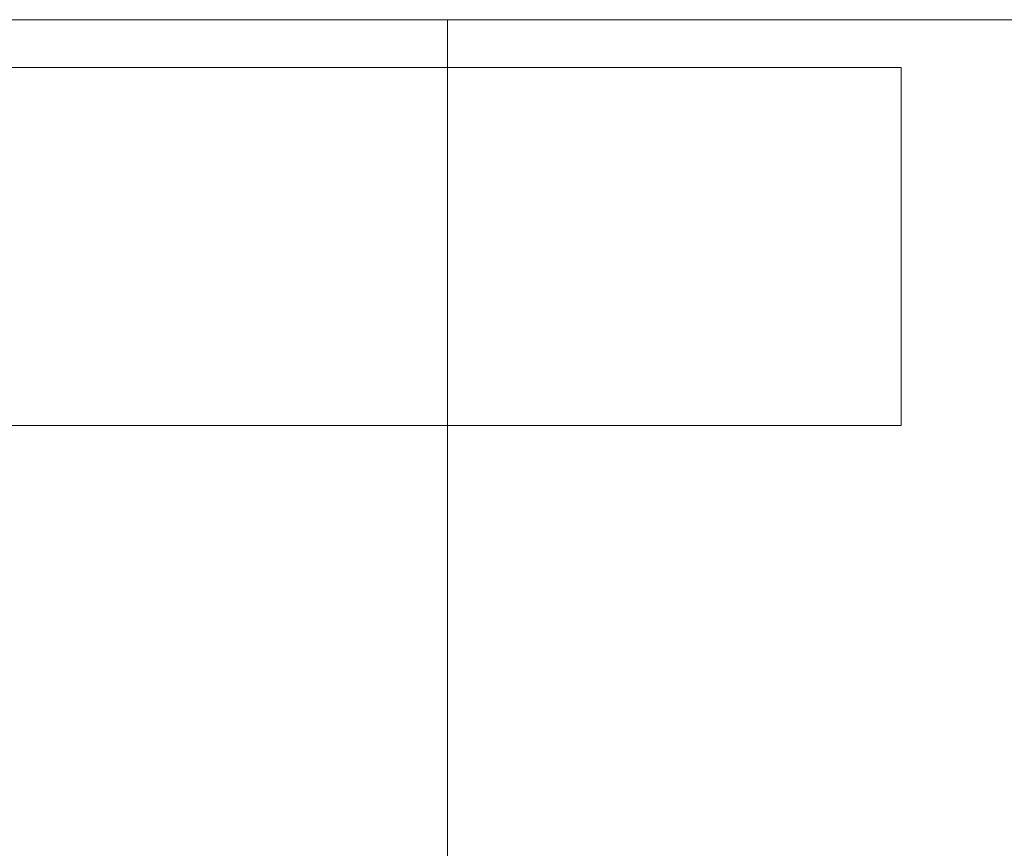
# Model space of a CAD drawing. Header units: millimetres. Extents: x -521669 to 178656, y -69521 to 433382.
# Tile 46 of 256: x -499390 to -499385.64, y 411132.19 to 411135.86. Entities that reach past the tile are written whole.
import ezdxf

# ---------------------------------------------------------------- set-up
doc = ezdxf.new("R2010")
doc.units = ezdxf.units.MM
doc.layers.add('PDF5_Geometry', color=7, linetype='Continuous', true_color=0xaaaaaa)

# ---------------------------------------------------------------- blocks, each defined once
blk = doc.blocks.new('ftfyjjj')
at = {"layer": 'PDF5_Geometry', "color": 3, "lineweight": 18, "true_color": 0x00ff00}
for points in [[(25703.2349, 8186.9116), (26253.2648, 8186.9116)], [(26228.2522, 8186.9116), (26228.2522, 8176.8925)]]:
    blk.add_lwpolyline(points, close=True, dxfattribs=at)
for points in [[(25728.2475, 8186.9116), (26228.2522, 8186.9116)], [(26228.2522, 8186.9116), (25728.2475, 8186.9116)], [(26226.2413, 8185.1124), (26230.2631, 8185.1124), (26230.2631, 8185.1477), (26230.2631, 8185.2182), (26230.2631, 8185.3241), (26230.2631, 8185.5005), (26230.2631, 8185.7121), (26230.2631, 8185.9238), (26230.2631, 8186.1002), (26230.2631, 8186.3119), (26230.2631, 8186.4883), (26230.2631, 8186.5941), (26230.2631, 8186.6647), (26230.2631, 8186.6999), (26226.2413, 8186.6999)], [(26226.2413, 8186.6999), (26230.2631, 8186.6999), (26230.2631, 8186.6647), (26230.2631, 8186.5941), (26230.2631, 8186.4883), (26230.2631, 8186.3119), (26230.2631, 8186.1002), (26230.2631, 8185.9238), (26230.2631, 8185.7121), (26230.2631, 8185.5005), (26230.2631, 8185.3241), (26230.2631, 8185.2182), (26230.2631, 8185.1477), (26230.2631, 8185.1124), (26226.2413, 8185.1124)], [(26230.2631, 8186.6999), (26226.2413, 8186.6999)], [(26230.2631, 8186.6999), (26226.2413, 8186.6999)], [(26230.2631, 8186.6999), (26226.2413, 8186.6999)], [(26230.2631, 8186.6999), (26226.2413, 8186.6999)], [(26230.2631, 8186.6999), (26226.2413, 8186.6999)], [(26230.2631, 8186.6999), (26226.2413, 8186.6999)], [(26230.2631, 8186.6999), (26226.2413, 8186.6999)], [(26230.2631, 8186.6999), (26226.2413, 8186.6999)], [(26230.2631, 8186.6999), (26226.2413, 8186.6999)], [(26230.2631, 8186.6999), (26226.2413, 8186.6999)], [(26230.2631, 8186.6999), (26226.2413, 8186.6999)], [(26230.2631, 8186.6999), (26226.2413, 8186.6999)], [(26230.2631, 8186.6999), (26226.2413, 8186.6999)], [(26230.2631, 8186.6999), (26226.2413, 8186.6999)], [(26230.2631, 8186.6999), (26226.2413, 8186.6999)], [(26230.2631, 8186.6999), (26226.2413, 8186.6999)], [(26230.2631, 8186.6999), (26226.2413, 8186.6999)], [(26230.2631, 8186.6999), (26226.2413, 8186.6999)], [(26230.2631, 8186.6999), (26226.2413, 8186.6999)], [(26230.2631, 8186.6999), (26226.2413, 8186.6999)], [(26230.2631, 8186.6999), (26226.2413, 8186.6999)], [(26230.2631, 8186.6999), (26226.2413, 8186.6999)], [(26230.2631, 8186.6999), (26226.2413, 8186.6999)], [(26230.2631, 8186.6999), (26226.2413, 8186.6999)], [(26230.2631, 8186.6999), (26226.2413, 8186.6999)], [(26230.2631, 8186.6999), (26226.2413, 8186.6999)], [(26230.2631, 8186.6999), (26226.2413, 8186.6999)], [(26230.2631, 8186.6999), (26226.2413, 8186.6999)], [(26230.2631, 8186.6999), (26226.2413, 8186.6999)], [(26230.2631, 8186.6999), (26226.2413, 8186.6999)], [(26230.2631, 8186.6999), (26226.2413, 8186.6999)], [(26230.2631, 8186.6999), (26226.2413, 8186.6999)], [(26230.2631, 8185.1124), (26230.2631, 8185.1477), (26230.2631, 8185.2182), (26230.2631, 8185.3241), (26230.2631, 8185.5005), (26230.2631, 8185.7121), (26230.2631, 8185.9238), (26230.2631, 8186.1002), (26230.2631, 8186.3119), (26230.2631, 8186.4883), (26230.2631, 8186.5941), (26230.2631, 8186.6647), (26230.2631, 8186.6999)], [(26230.2631, 8186.6999), (26230.2631, 8186.6647), (26230.2631, 8186.5941), (26230.2631, 8186.4883), (26230.2631, 8186.3119), (26230.2631, 8186.1002), (26230.2631, 8185.9238), (26230.2631, 8185.7121), (26230.2631, 8185.5005), (26230.2631, 8185.3241), (26230.2631, 8185.2182), (26230.2631, 8185.1477), (26230.2631, 8185.1124)], [(26230.2631, 8185.1124), (26230.2631, 8185.1477), (26230.2631, 8185.2182), (26230.2631, 8185.3241), (26230.2631, 8185.5005), (26230.2631, 8185.7121), (26230.2631, 8185.9238), (26230.2631, 8186.1002), (26230.2631, 8186.3119), (26230.2631, 8186.4883), (26230.2631, 8186.5941), (26230.2631, 8186.6647), (26230.2631, 8186.6999)], [(26230.2631, 8186.6999), (26230.2631, 8186.6647), (26230.2631, 8186.5941), (26230.2631, 8186.4883), (26230.2631, 8186.3119), (26230.2631, 8186.1002), (26230.2631, 8185.9238), (26230.2631, 8185.7121), (26230.2631, 8185.5005), (26230.2631, 8185.3241), (26230.2631, 8185.2182), (26230.2631, 8185.1477), (26230.2631, 8185.1124)], [(26230.2631, 8185.1124), (26230.2631, 8185.1477), (26230.2631, 8185.2182), (26230.2631, 8185.3241), (26230.2631, 8185.5005), (26230.2631, 8185.7121), (26230.2631, 8185.9238), (26230.2631, 8186.1002), (26230.2631, 8186.3119), (26230.2631, 8186.4883), (26230.2631, 8186.5941), (26230.2631, 8186.6647), (26230.2631, 8186.6999)], [(26230.2631, 8186.6999), (26230.2631, 8186.6647), (26230.2631, 8186.5941), (26230.2631, 8186.4883), (26230.2631, 8186.3119), (26230.2631, 8186.1002), (26230.2631, 8185.9238), (26230.2631, 8185.7121), (26230.2631, 8185.5005), (26230.2631, 8185.3241), (26230.2631, 8185.2182), (26230.2631, 8185.1477), (26230.2631, 8185.1124)], [(26230.2631, 8185.1124), (26230.2631, 8185.1477), (26230.2631, 8185.2182), (26230.2631, 8185.3241), (26230.2631, 8185.5005), (26230.2631, 8185.7121), (26230.2631, 8185.9238), (26230.2631, 8186.1002), (26230.2631, 8186.3119), (26230.2631, 8186.4883), (26230.2631, 8186.5941), (26230.2631, 8186.6647), (26230.2631, 8186.6999)], [(26230.2631, 8186.6999), (26230.2631, 8186.6647), (26230.2631, 8186.5941), (26230.2631, 8186.4883), (26230.2631, 8186.3119), (26230.2631, 8186.1002), (26230.2631, 8185.9238), (26230.2631, 8185.7121), (26230.2631, 8185.5005), (26230.2631, 8185.3241), (26230.2631, 8185.2182), (26230.2631, 8185.1477), (26230.2631, 8185.1124)], [(26230.2631, 8185.1124), (26230.2631, 8185.1477), (26230.2631, 8185.2182), (26230.2631, 8185.3241), (26230.2631, 8185.5005), (26230.2631, 8185.7121), (26230.2631, 8185.9238), (26230.2631, 8186.1002), (26230.2631, 8186.3119), (26230.2631, 8186.4883), (26230.2631, 8186.5941), (26230.2631, 8186.6647), (26230.2631, 8186.6999)], [(26230.2631, 8186.6999), (26230.2631, 8186.6647), (26230.2631, 8186.5941), (26230.2631, 8186.4883), (26230.2631, 8186.3119), (26230.2631, 8186.1002), (26230.2631, 8185.9238), (26230.2631, 8185.7121), (26230.2631, 8185.5005), (26230.2631, 8185.3241), (26230.2631, 8185.2182), (26230.2631, 8185.1477), (26230.2631, 8185.1124)], [(26230.2631, 8185.1124), (26230.2631, 8185.1477), (26230.2631, 8185.2182), (26230.2631, 8185.3241), (26230.2631, 8185.5005), (26230.2631, 8185.7121), (26230.2631, 8185.9238), (26230.2631, 8186.1002), (26230.2631, 8186.3119), (26230.2631, 8186.4883), (26230.2631, 8186.5941), (26230.2631, 8186.6647), (26230.2631, 8186.6999)], [(26230.2631, 8186.6999), (26230.2631, 8186.6647), (26230.2631, 8186.5941), (26230.2631, 8186.4883), (26230.2631, 8186.3119), (26230.2631, 8186.1002), (26230.2631, 8185.9238), (26230.2631, 8185.7121), (26230.2631, 8185.5005), (26230.2631, 8185.3241), (26230.2631, 8185.2182), (26230.2631, 8185.1477), (26230.2631, 8185.1124)], [(26230.2631, 8185.1124), (26230.2631, 8185.1477), (26230.2631, 8185.2182), (26230.2631, 8185.3241), (26230.2631, 8185.5005), (26230.2631, 8185.7121), (26230.2631, 8185.9238), (26230.2631, 8186.1002), (26230.2631, 8186.3119), (26230.2631, 8186.4883), (26230.2631, 8186.5941), (26230.2631, 8186.6647), (26230.2631, 8186.6999)], [(26230.2631, 8186.6999), (26230.2631, 8186.6647), (26230.2631, 8186.5941), (26230.2631, 8186.4883), (26230.2631, 8186.3119), (26230.2631, 8186.1002), (26230.2631, 8185.9238), (26230.2631, 8185.7121), (26230.2631, 8185.5005), (26230.2631, 8185.3241), (26230.2631, 8185.2182), (26230.2631, 8185.1477), (26230.2631, 8185.1124)], [(26230.2631, 8185.1124), (26230.2631, 8185.1477), (26230.2631, 8185.2182), (26230.2631, 8185.3241), (26230.2631, 8185.5005), (26230.2631, 8185.7121), (26230.2631, 8185.9238), (26230.2631, 8186.1002), (26230.2631, 8186.3119), (26230.2631, 8186.4883), (26230.2631, 8186.5941), (26230.2631, 8186.6647), (26230.2631, 8186.6999)], [(26230.2631, 8186.6999), (26230.2631, 8186.6647), (26230.2631, 8186.5941), (26230.2631, 8186.4883), (26230.2631, 8186.3119), (26230.2631, 8186.1002), (26230.2631, 8185.9238), (26230.2631, 8185.7121), (26230.2631, 8185.5005), (26230.2631, 8185.3241), (26230.2631, 8185.2182), (26230.2631, 8185.1477), (26230.2631, 8185.1124)], [(26230.2631, 8185.1124), (26230.2631, 8185.1477), (26230.2631, 8185.2182), (26230.2631, 8185.3241), (26230.2631, 8185.5005), (26230.2631, 8185.7121), (26230.2631, 8185.9238), (26230.2631, 8186.1002), (26230.2631, 8186.3119), (26230.2631, 8186.4883), (26230.2631, 8186.5941), (26230.2631, 8186.6647), (26230.2631, 8186.6999)], [(26230.2631, 8186.6999), (26230.2631, 8186.6647), (26230.2631, 8186.5941), (26230.2631, 8186.4883), (26230.2631, 8186.3119), (26230.2631, 8186.1002), (26230.2631, 8185.9238), (26230.2631, 8185.7121), (26230.2631, 8185.5005), (26230.2631, 8185.3241), (26230.2631, 8185.2182), (26230.2631, 8185.1477), (26230.2631, 8185.1124)], [(26230.2631, 8185.1124), (26230.2631, 8185.1477), (26230.2631, 8185.2182), (26230.2631, 8185.3241), (26230.2631, 8185.5005), (26230.2631, 8185.7121), (26230.2631, 8185.9238), (26230.2631, 8186.1002), (26230.2631, 8186.3119), (26230.2631, 8186.4883), (26230.2631, 8186.5941), (26230.2631, 8186.6647), (26230.2631, 8186.6999)], [(26230.2631, 8186.6999), (26230.2631, 8186.6647), (26230.2631, 8186.5941), (26230.2631, 8186.4883), (26230.2631, 8186.3119), (26230.2631, 8186.1002), (26230.2631, 8185.9238), (26230.2631, 8185.7121), (26230.2631, 8185.5005), (26230.2631, 8185.3241), (26230.2631, 8185.2182), (26230.2631, 8185.1477), (26230.2631, 8185.1124)], [(26230.2631, 8185.1124), (26230.2631, 8185.1477), (26230.2631, 8185.2182), (26230.2631, 8185.3241), (26230.2631, 8185.5005), (26230.2631, 8185.7121), (26230.2631, 8185.9238), (26230.2631, 8186.1002), (26230.2631, 8186.3119), (26230.2631, 8186.4883), (26230.2631, 8186.5941), (26230.2631, 8186.6647), (26230.2631, 8186.6999)], [(26230.2631, 8186.6999), (26230.2631, 8186.6647), (26230.2631, 8186.5941), (26230.2631, 8186.4883), (26230.2631, 8186.3119), (26230.2631, 8186.1002), (26230.2631, 8185.9238), (26230.2631, 8185.7121), (26230.2631, 8185.5005), (26230.2631, 8185.3241), (26230.2631, 8185.2182), (26230.2631, 8185.1477), (26230.2631, 8185.1124)], [(26230.2631, 8185.1124), (26230.2631, 8185.1477), (26230.2631, 8185.2182), (26230.2631, 8185.3241), (26230.2631, 8185.5005), (26230.2631, 8185.7121), (26230.2631, 8185.9238), (26230.2631, 8186.1002), (26230.2631, 8186.3119), (26230.2631, 8186.4883), (26230.2631, 8186.5941), (26230.2631, 8186.6647), (26230.2631, 8186.6999)], [(26230.2631, 8186.6999), (26230.2631, 8186.6647), (26230.2631, 8186.5941), (26230.2631, 8186.4883), (26230.2631, 8186.3119), (26230.2631, 8186.1002), (26230.2631, 8185.9238), (26230.2631, 8185.7121), (26230.2631, 8185.5005), (26230.2631, 8185.3241), (26230.2631, 8185.2182), (26230.2631, 8185.1477), (26230.2631, 8185.1124)], [(26230.2631, 8185.1124), (26230.2631, 8185.1477), (26230.2631, 8185.2182), (26230.2631, 8185.3241), (26230.2631, 8185.5005), (26230.2631, 8185.7121), (26230.2631, 8185.9238), (26230.2631, 8186.1002), (26230.2631, 8186.3119), (26230.2631, 8186.4883), (26230.2631, 8186.5941), (26230.2631, 8186.6647), (26230.2631, 8186.6999)], [(26230.2631, 8186.6999), (26230.2631, 8186.6647), (26230.2631, 8186.5941), (26230.2631, 8186.4883), (26230.2631, 8186.3119), (26230.2631, 8186.1002), (26230.2631, 8185.9238), (26230.2631, 8185.7121), (26230.2631, 8185.5005), (26230.2631, 8185.3241), (26230.2631, 8185.2182), (26230.2631, 8185.1477), (26230.2631, 8185.1124)], [(26230.2631, 8185.1124), (26230.2631, 8185.1477), (26230.2631, 8185.2182), (26230.2631, 8185.3241), (26230.2631, 8185.5005), (26230.2631, 8185.7121), (26230.2631, 8185.9238), (26230.2631, 8186.1002), (26230.2631, 8186.3119), (26230.2631, 8186.4883), (26230.2631, 8186.5941), (26230.2631, 8186.6647), (26230.2631, 8186.6999)], [(26230.2631, 8186.6999), (26230.2631, 8186.6647), (26230.2631, 8186.5941), (26230.2631, 8186.4883), (26230.2631, 8186.3119), (26230.2631, 8186.1002), (26230.2631, 8185.9238), (26230.2631, 8185.7121), (26230.2631, 8185.5005), (26230.2631, 8185.3241), (26230.2631, 8185.2182), (26230.2631, 8185.1477), (26230.2631, 8185.1124)], [(26230.2631, 8185.1124), (26230.2631, 8185.1477), (26230.2631, 8185.2182), (26230.2631, 8185.3241), (26230.2631, 8185.5005), (26230.2631, 8185.7121), (26230.2631, 8185.9238), (26230.2631, 8186.1002), (26230.2631, 8186.3119), (26230.2631, 8186.4883), (26230.2631, 8186.5941), (26230.2631, 8186.6647), (26230.2631, 8186.6999)], [(26230.2631, 8186.6999), (26230.2631, 8186.6647), (26230.2631, 8186.5941), (26230.2631, 8186.4883), (26230.2631, 8186.3119), (26230.2631, 8186.1002), (26230.2631, 8185.9238), (26230.2631, 8185.7121), (26230.2631, 8185.5005), (26230.2631, 8185.3241), (26230.2631, 8185.2182), (26230.2631, 8185.1477), (26230.2631, 8185.1124)], [(26230.2631, 8185.1124), (26230.2631, 8185.1477), (26230.2631, 8185.2182), (26230.2631, 8185.3241), (26230.2631, 8185.5005), (26230.2631, 8185.7121), (26230.2631, 8185.9238), (26230.2631, 8186.1002), (26230.2631, 8186.3119), (26230.2631, 8186.4883), (26230.2631, 8186.5941), (26230.2631, 8186.6647), (26230.2631, 8186.6999)], [(26230.2631, 8186.6999), (26230.2631, 8186.6647), (26230.2631, 8186.5941), (26230.2631, 8186.4883), (26230.2631, 8186.3119), (26230.2631, 8186.1002), (26230.2631, 8185.9238), (26230.2631, 8185.7121), (26230.2631, 8185.5005), (26230.2631, 8185.3241), (26230.2631, 8185.2182), (26230.2631, 8185.1477), (26230.2631, 8185.1124)], [(26230.2631, 8185.1124), (26230.2631, 8185.1477), (26230.2631, 8185.2182), (26230.2631, 8185.3241), (26230.2631, 8185.5005), (26230.2631, 8185.7121), (26230.2631, 8185.9238), (26230.2631, 8186.1002), (26230.2631, 8186.3119), (26230.2631, 8186.4883), (26230.2631, 8186.5941), (26230.2631, 8186.6647), (26230.2631, 8186.6999)], [(26230.2631, 8186.6999), (26230.2631, 8186.6647), (26230.2631, 8186.5941), (26230.2631, 8186.4883), (26230.2631, 8186.3119), (26230.2631, 8186.1002), (26230.2631, 8185.9238), (26230.2631, 8185.7121), (26230.2631, 8185.5005), (26230.2631, 8185.3241), (26230.2631, 8185.2182), (26230.2631, 8185.1477), (26230.2631, 8185.1124)], [(26230.2631, 8185.1124), (26230.2631, 8185.1477), (26230.2631, 8185.2182), (26230.2631, 8185.3241), (26230.2631, 8185.5005), (26230.2631, 8185.7121), (26230.2631, 8185.9238), (26230.2631, 8186.1002), (26230.2631, 8186.3119), (26230.2631, 8186.4883), (26230.2631, 8186.5941), (26230.2631, 8186.6647), (26230.2631, 8186.6999)], [(26230.2631, 8186.6999), (26230.2631, 8186.6647), (26230.2631, 8186.5941), (26230.2631, 8186.4883), (26230.2631, 8186.3119), (26230.2631, 8186.1002), (26230.2631, 8185.9238), (26230.2631, 8185.7121), (26230.2631, 8185.5005), (26230.2631, 8185.3241), (26230.2631, 8185.2182), (26230.2631, 8185.1477), (26230.2631, 8185.1124)], [(26230.2631, 8185.1124), (26230.2631, 8185.1477), (26230.2631, 8185.2182), (26230.2631, 8185.3241), (26230.2631, 8185.5005), (26230.2631, 8185.7121), (26230.2631, 8185.9238), (26230.2631, 8186.1002), (26230.2631, 8186.3119), (26230.2631, 8186.4883), (26230.2631, 8186.5941), (26230.2631, 8186.6647), (26230.2631, 8186.6999)], [(26230.2631, 8186.6999), (26230.2631, 8186.6647), (26230.2631, 8186.5941), (26230.2631, 8186.4883), (26230.2631, 8186.3119), (26230.2631, 8186.1002), (26230.2631, 8185.9238), (26230.2631, 8185.7121), (26230.2631, 8185.5005), (26230.2631, 8185.3241), (26230.2631, 8185.2182), (26230.2631, 8185.1477), (26230.2631, 8185.1124)], [(26230.2631, 8185.1124), (26230.2631, 8185.1477), (26230.2631, 8185.2182), (26230.2631, 8185.3241), (26230.2631, 8185.5005), (26230.2631, 8185.7121), (26230.2631, 8185.9238), (26230.2631, 8186.1002), (26230.2631, 8186.3119), (26230.2631, 8186.4883), (26230.2631, 8186.5941), (26230.2631, 8186.6647), (26230.2631, 8186.6999)], [(26230.2631, 8186.6999), (26230.2631, 8186.6647), (26230.2631, 8186.5941), (26230.2631, 8186.4883), (26230.2631, 8186.3119), (26230.2631, 8186.1002), (26230.2631, 8185.9238), (26230.2631, 8185.7121), (26230.2631, 8185.5005), (26230.2631, 8185.3241), (26230.2631, 8185.2182), (26230.2631, 8185.1477), (26230.2631, 8185.1124)], [(26230.2631, 8185.1124), (26230.2631, 8185.1477), (26230.2631, 8185.2182), (26230.2631, 8185.3241), (26230.2631, 8185.5005), (26230.2631, 8185.7121), (26230.2631, 8185.9238), (26230.2631, 8186.1002), (26230.2631, 8186.3119), (26230.2631, 8186.4883), (26230.2631, 8186.5941), (26230.2631, 8186.6647), (26230.2631, 8186.6999)], [(26230.2631, 8186.6999), (26230.2631, 8186.6647), (26230.2631, 8186.5941), (26230.2631, 8186.4883), (26230.2631, 8186.3119), (26230.2631, 8186.1002), (26230.2631, 8185.9238), (26230.2631, 8185.7121), (26230.2631, 8185.5005), (26230.2631, 8185.3241), (26230.2631, 8185.2182), (26230.2631, 8185.1477), (26230.2631, 8185.1124)], [(26230.2631, 8185.1124), (26230.2631, 8185.1477), (26230.2631, 8185.2182), (26230.2631, 8185.3241), (26230.2631, 8185.5005), (26230.2631, 8185.7121), (26230.2631, 8185.9238), (26230.2631, 8186.1002), (26230.2631, 8186.3119), (26230.2631, 8186.4883), (26230.2631, 8186.5941), (26230.2631, 8186.6647), (26230.2631, 8186.6999)], [(26230.2631, 8186.6999), (26230.2631, 8186.6647), (26230.2631, 8186.5941), (26230.2631, 8186.4883), (26230.2631, 8186.3119), (26230.2631, 8186.1002), (26230.2631, 8185.9238), (26230.2631, 8185.7121), (26230.2631, 8185.5005), (26230.2631, 8185.3241), (26230.2631, 8185.2182), (26230.2631, 8185.1477), (26230.2631, 8185.1124)], [(26230.2631, 8185.1124), (26230.2631, 8185.1477), (26230.2631, 8185.2182), (26230.2631, 8185.3241), (26230.2631, 8185.5005), (26230.2631, 8185.7121), (26230.2631, 8185.9238), (26230.2631, 8186.1002), (26230.2631, 8186.3119), (26230.2631, 8186.4883), (26230.2631, 8186.5941), (26230.2631, 8186.6647), (26230.2631, 8186.6999)], [(26230.2631, 8186.6999), (26230.2631, 8186.6647), (26230.2631, 8186.5941), (26230.2631, 8186.4883), (26230.2631, 8186.3119), (26230.2631, 8186.1002), (26230.2631, 8185.9238), (26230.2631, 8185.7121), (26230.2631, 8185.5005), (26230.2631, 8185.3241), (26230.2631, 8185.2182), (26230.2631, 8185.1477), (26230.2631, 8185.1124)], [(26230.2631, 8185.1124), (26230.2631, 8185.1477), (26230.2631, 8185.2182), (26230.2631, 8185.3241), (26230.2631, 8185.5005), (26230.2631, 8185.7121), (26230.2631, 8185.9238), (26230.2631, 8186.1002), (26230.2631, 8186.3119), (26230.2631, 8186.4883), (26230.2631, 8186.5941), (26230.2631, 8186.6647), (26230.2631, 8186.6999)], [(26230.2631, 8186.6999), (26230.2631, 8186.6647), (26230.2631, 8186.5941), (26230.2631, 8186.4883), (26230.2631, 8186.3119), (26230.2631, 8186.1002), (26230.2631, 8185.9238), (26230.2631, 8185.7121), (26230.2631, 8185.5005), (26230.2631, 8185.3241), (26230.2631, 8185.2182), (26230.2631, 8185.1477), (26230.2631, 8185.1124)], [(26230.2631, 8185.1124), (26230.2631, 8185.1477), (26230.2631, 8185.2182), (26230.2631, 8185.3241), (26230.2631, 8185.5005), (26230.2631, 8185.7121), (26230.2631, 8185.9238), (26230.2631, 8186.1002), (26230.2631, 8186.3119), (26230.2631, 8186.4883), (26230.2631, 8186.5941), (26230.2631, 8186.6647), (26230.2631, 8186.6999)], [(26230.2631, 8186.6999), (26230.2631, 8186.6647), (26230.2631, 8186.5941), (26230.2631, 8186.4883), (26230.2631, 8186.3119), (26230.2631, 8186.1002), (26230.2631, 8185.9238), (26230.2631, 8185.7121), (26230.2631, 8185.5005), (26230.2631, 8185.3241), (26230.2631, 8185.2182), (26230.2631, 8185.1477), (26230.2631, 8185.1124)], [(26230.2631, 8185.1124), (26230.2631, 8185.1477), (26230.2631, 8185.2182), (26230.2631, 8185.3241), (26230.2631, 8185.5005), (26230.2631, 8185.7121), (26230.2631, 8185.9238), (26230.2631, 8186.1002), (26230.2631, 8186.3119), (26230.2631, 8186.4883), (26230.2631, 8186.5941), (26230.2631, 8186.6647), (26230.2631, 8186.6999)], [(26230.2631, 8186.6999), (26230.2631, 8186.6647), (26230.2631, 8186.5941), (26230.2631, 8186.4883), (26230.2631, 8186.3119), (26230.2631, 8186.1002), (26230.2631, 8185.9238), (26230.2631, 8185.7121), (26230.2631, 8185.5005), (26230.2631, 8185.3241), (26230.2631, 8185.2182), (26230.2631, 8185.1477), (26230.2631, 8185.1124)], [(26230.2631, 8185.1124), (26230.2631, 8185.1477), (26230.2631, 8185.2182), (26230.2631, 8185.3241), (26230.2631, 8185.5005), (26230.2631, 8185.7121), (26230.2631, 8185.9238), (26230.2631, 8186.1002), (26230.2631, 8186.3119), (26230.2631, 8186.4883), (26230.2631, 8186.5941), (26230.2631, 8186.6647), (26230.2631, 8186.6999)], [(26230.2631, 8186.6999), (26230.2631, 8186.6647), (26230.2631, 8186.5941), (26230.2631, 8186.4883), (26230.2631, 8186.3119), (26230.2631, 8186.1002), (26230.2631, 8185.9238), (26230.2631, 8185.7121), (26230.2631, 8185.5005), (26230.2631, 8185.3241), (26230.2631, 8185.2182), (26230.2631, 8185.1477), (26230.2631, 8185.1124)], [(26230.2631, 8185.1124), (26230.2631, 8185.1477), (26230.2631, 8185.2182), (26230.2631, 8185.3241), (26230.2631, 8185.5005), (26230.2631, 8185.7121), (26230.2631, 8185.9238), (26230.2631, 8186.1002), (26230.2631, 8186.3119), (26230.2631, 8186.4883), (26230.2631, 8186.5941), (26230.2631, 8186.6647), (26230.2631, 8186.6999)], [(26230.2631, 8186.6999), (26230.2631, 8186.6647), (26230.2631, 8186.5941), (26230.2631, 8186.4883), (26230.2631, 8186.3119), (26230.2631, 8186.1002), (26230.2631, 8185.9238), (26230.2631, 8185.7121), (26230.2631, 8185.5005), (26230.2631, 8185.3241), (26230.2631, 8185.2182), (26230.2631, 8185.1477), (26230.2631, 8185.1124)], [(26230.2631, 8185.1124), (26230.2631, 8185.1477), (26230.2631, 8185.2182), (26230.2631, 8185.3241), (26230.2631, 8185.5005), (26230.2631, 8185.7121), (26230.2631, 8185.9238), (26230.2631, 8186.1002), (26230.2631, 8186.3119), (26230.2631, 8186.4883), (26230.2631, 8186.5941), (26230.2631, 8186.6647), (26230.2631, 8186.6999)], [(26230.2631, 8186.6999), (26230.2631, 8186.6647), (26230.2631, 8186.5941), (26230.2631, 8186.4883), (26230.2631, 8186.3119), (26230.2631, 8186.1002), (26230.2631, 8185.9238), (26230.2631, 8185.7121), (26230.2631, 8185.5005), (26230.2631, 8185.3241), (26230.2631, 8185.2182), (26230.2631, 8185.1477), (26230.2631, 8185.1124)], [(26230.2631, 8185.1124), (26230.2631, 8185.1477), (26230.2631, 8185.2182), (26230.2631, 8185.3241), (26230.2631, 8185.5005), (26230.2631, 8185.7121), (26230.2631, 8185.9238), (26230.2631, 8186.1002), (26230.2631, 8186.3119), (26230.2631, 8186.4883), (26230.2631, 8186.5941), (26230.2631, 8186.6647), (26230.2631, 8186.6999)], [(26230.2631, 8186.6999), (26230.2631, 8186.6647), (26230.2631, 8186.5941), (26230.2631, 8186.4883), (26230.2631, 8186.3119), (26230.2631, 8186.1002), (26230.2631, 8185.9238), (26230.2631, 8185.7121), (26230.2631, 8185.5005), (26230.2631, 8185.3241), (26230.2631, 8185.2182), (26230.2631, 8185.1477), (26230.2631, 8185.1124)], [(26230.2631, 8185.1124), (26230.2631, 8185.1477), (26230.2631, 8185.2182), (26230.2631, 8185.3241), (26230.2631, 8185.5005), (26230.2631, 8185.7121), (26230.2631, 8185.9238), (26230.2631, 8186.1002), (26230.2631, 8186.3119), (26230.2631, 8186.4883), (26230.2631, 8186.5941), (26230.2631, 8186.6647), (26230.2631, 8186.6999)], [(26230.2631, 8186.6999), (26230.2631, 8186.6647), (26230.2631, 8186.5941), (26230.2631, 8186.4883), (26230.2631, 8186.3119), (26230.2631, 8186.1002), (26230.2631, 8185.9238), (26230.2631, 8185.7121), (26230.2631, 8185.5005), (26230.2631, 8185.3241), (26230.2631, 8185.2182), (26230.2631, 8185.1477), (26230.2631, 8185.1124)], [(26230.2631, 8185.1124), (26230.2631, 8185.1477), (26230.2631, 8185.2182), (26230.2631, 8185.3241), (26230.2631, 8185.5005), (26230.2631, 8185.7121), (26230.2631, 8185.9238), (26230.2631, 8186.1002), (26230.2631, 8186.3119), (26230.2631, 8186.4883), (26230.2631, 8186.5941), (26230.2631, 8186.6647), (26230.2631, 8186.6999)], [(26230.2631, 8186.6999), (26230.2631, 8186.6647), (26230.2631, 8186.5941), (26230.2631, 8186.4883), (26230.2631, 8186.3119), (26230.2631, 8186.1002), (26230.2631, 8185.9238), (26230.2631, 8185.7121), (26230.2631, 8185.5005), (26230.2631, 8185.3241), (26230.2631, 8185.2182), (26230.2631, 8185.1477), (26230.2631, 8185.1124)], [(26230.2631, 8185.1124), (26230.2631, 8185.1477), (26230.2631, 8185.2182), (26230.2631, 8185.3241), (26230.2631, 8185.5005), (26230.2631, 8185.7121), (26230.2631, 8185.9238), (26230.2631, 8186.1002), (26230.2631, 8186.3119), (26230.2631, 8186.4883), (26230.2631, 8186.5941), (26230.2631, 8186.6647), (26230.2631, 8186.6999)], [(26230.2631, 8186.6999), (26230.2631, 8186.6647), (26230.2631, 8186.5941), (26230.2631, 8186.4883), (26230.2631, 8186.3119), (26230.2631, 8186.1002), (26230.2631, 8185.9238), (26230.2631, 8185.7121), (26230.2631, 8185.5005), (26230.2631, 8185.3241), (26230.2631, 8185.2182), (26230.2631, 8185.1477), (26230.2631, 8185.1124)], [(26226.2413, 8185.1124), (26230.2631, 8185.1124)], [(26226.2413, 8185.1124), (26230.2631, 8185.1124)], [(26226.2413, 8185.1124), (26230.2631, 8185.1124)], [(26226.2413, 8185.1124), (26230.2631, 8185.1124)], [(26226.2413, 8185.1124), (26230.2631, 8185.1124)], [(26226.2413, 8185.1124), (26230.2631, 8185.1124)], [(26226.2413, 8185.1124), (26230.2631, 8185.1124)], [(26226.2413, 8185.1124), (26230.2631, 8185.1124)], [(26226.2413, 8185.1124), (26230.2631, 8185.1124)], [(26226.2413, 8185.1124), (26230.2631, 8185.1124)], [(26226.2413, 8185.1124), (26230.2631, 8185.1124)], [(26226.2413, 8185.1124), (26230.2631, 8185.1124)], [(26226.2413, 8185.1124), (26230.2631, 8185.1124)], [(26226.2413, 8185.1124), (26230.2631, 8185.1124)], [(26226.2413, 8185.1124), (26230.2631, 8185.1124)], [(26226.2413, 8185.1124), (26230.2631, 8185.1124)], [(26226.2413, 8185.1124), (26230.2631, 8185.1124)], [(26226.2413, 8185.1124), (26230.2631, 8185.1124)], [(26226.2413, 8185.1124), (26230.2631, 8185.1124)], [(26226.2413, 8185.1124), (26230.2631, 8185.1124)], [(26226.2413, 8185.1124), (26230.2631, 8185.1124)], [(26226.2413, 8185.1124), (26230.2631, 8185.1124)], [(26226.2413, 8185.1124), (26230.2631, 8185.1124)], [(26226.2413, 8185.1124), (26230.2631, 8185.1124)], [(26226.2413, 8185.1124), (26230.2631, 8185.1124)], [(26226.2413, 8185.1124), (26230.2631, 8185.1124)], [(26226.2413, 8185.1124), (26230.2631, 8185.1124)], [(26226.2413, 8185.1124), (26230.2631, 8185.1124)], [(26226.2413, 8185.1124), (26230.2631, 8185.1124)], [(26226.2413, 8185.1124), (26230.2631, 8185.1124)], [(26226.2413, 8185.1124), (26230.2631, 8185.1124)], [(26226.2413, 8185.1124), (26230.2631, 8185.1124)]]:
    blk.add_lwpolyline(points, dxfattribs=at)

msp = doc.modelspace()

# ---------------------------------------------------------------- block references
msp.add_blockref('ftfyjjj', (-525616.356126, 402948.950929))

doc.saveas('drawing.dxf')
